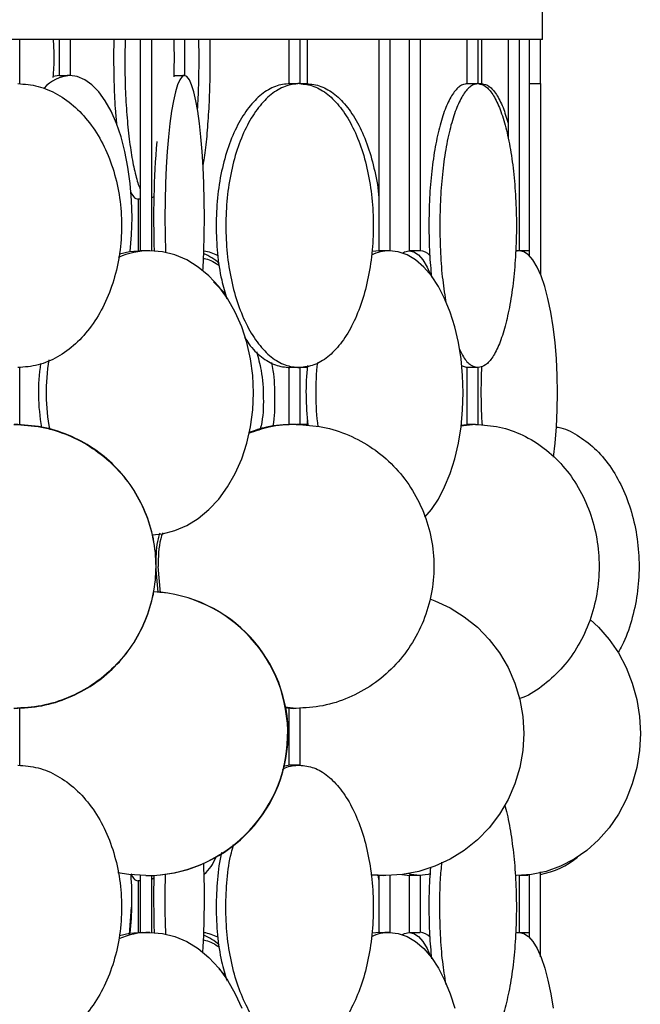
# Model space of a CAD drawing. Header units: millimetres. Extents: x 599 to 2581, y 477 to 2698.
# Tile 17 of 30: x 1101 to 1211, y 1588 to 1762. Entities that reach past the tile are written whole.
import ezdxf

# ---------------------------------------------------------------- set-up
doc = ezdxf.new("R2010")
doc.units = ezdxf.units.MM

msp = doc.modelspace()

# ---------------------------------------------------------------- linework, layer by layer
at = {"color": 7, "linetype": 'Continuous', "lineweight": 25}
for p, q in [((1193.43, 1758.17), (1193.43, 1765.17)), ((1193.43, 1758.17), (618.43, 1758.17)), ((1101.34, 1750.35), (1101.34, 1758.17)), ((1108.27, 1758.17), (1108.27, 1751.78)), ((1110.27, 1751.78), (1110.27, 1758.17)), ((1117.93, 1758.17), (1117.88, 1755.01)), ((1119.9, 1758.17), (1119.84, 1755.01)), ((1122.59, 1758.17), (1122.59, 1720.93)), ((1124.59, 1720.94), (1124.59, 1758.17)), ((1130.4, 1751.78), (1130.4, 1758.17)), ((1132.84, 1758.17), (1132.88, 1755.01)), ((1134.82, 1758.17), (1134.86, 1755.01)), ((1148.77, 1758.17), (1148.77, 1750.35)), ((1150.77, 1750.35), (1150.77, 1758.17)), ((1152.02, 1750.35), (1152.02, 1758.17)), ((1164.61, 1758.17), (1164.61, 1720.94)), ((1166.61, 1720.94), (1166.61, 1758.17)), ((1169.92, 1758.17), (1169.92, 1720.94)), ((1171.92, 1720.94), (1171.92, 1758.17)), ((1180.11, 1758.17), (1180.11, 1750.35)), ((1182.11, 1750.35), (1182.11, 1758.17)), ((1182.76, 1750.35), (1182.76, 1758.17)), ((1187.37, 1758.17), (1187.37, 1740.66)), ((1189.37, 1720.94), (1189.37, 1758.17)), ((1191.05, 1758.17), (1191.05, 1750.35)), ((1193.05, 1750.35), (1193.05, 1758.17)), ((1108.37, 1751.78), (1107.19, 1751.64)), ((1124.97, 1730.46), (1124.59, 1730.24)), ((1122.2, 1730.04), (1122.2, 1720.92)), ((1121.05, 1725.37), (1121.03, 1725.07)), ((1121.04, 1725.57), (1121.05, 1725.37)), ((1164.76, 1720.94), (1163.36, 1720.8)), ((1189.34, 1720.94), (1188.69, 1720.83)), ((1135.47, 1715.48), (1137.6, 1713.35)), ((1179.12, 1700.74), (1180.15, 1700.37)), ((1101.34, 1690.35), (1101.34, 1700.39)), ((1148.77, 1700.39), (1148.77, 1690.35)), ((1150.77, 1690.35), (1150.77, 1700.39)), ((1180.11, 1700.39), (1180.11, 1690.35)), ((1182.11, 1690.35), (1182.11, 1700.39)), ((1151.99, 1690.37), (1151.6, 1690.21)), ((1152.02, 1690.35), (1152.02, 1691.07)), ((1181.6, 1690.37), (1179.01, 1690.07)), ((1180.62, 1690.37), (1179.02, 1690.19)), ((1125.3, 1664.76), (1125.68, 1660.81)), ((1126.16, 1660.72), (1125.72, 1665.37)), ((1101.34, 1630.35), (1101.34, 1640.39)), ((1150.01, 1640.37), (1148.01, 1640.57)), ((1148.02, 1640.52), (1149.53, 1640.37)), ((1148.77, 1640.39), (1148.77, 1630.35)), ((1150.77, 1630.35), (1150.77, 1640.39)), ((1148.92, 1630.37), (1147.77, 1630.15)), ((1122.59, 1610.96), (1122.59, 1600.93)), ((1124.59, 1600.94), (1124.59, 1610.96)), ((1165.85, 1610.94), (1163.19, 1611.09)), ((1163.22, 1611.04), (1165.38, 1610.94)), ((1164.61, 1610.96), (1164.61, 1600.94)), ((1166.61, 1600.94), (1166.61, 1610.95)), ((1168.64, 1611.11), (1170.05, 1610.94)), ((1169.92, 1610.95), (1169.92, 1600.94)), ((1171.92, 1600.94), (1171.92, 1610.94)), ((1189.37, 1600.94), (1189.37, 1610.95)), ((1190.89, 1610.94), (1189.98, 1610.98)), ((1122.2, 1610.04), (1122.2, 1600.92)), ((1124.97, 1610.46), (1124.59, 1610.24)), ((1120.71, 1600.58), (1121.05, 1605.37)), ((1164.76, 1600.94), (1163.36, 1600.8)), ((1188.7, 1600.83), (1189.34, 1600.94)), ((1136.47, 1594.48), (1137.6, 1593.35))]:
    msp.add_line(p, q, dxfattribs=at)
at = {"color": 7, "linetype": 'Continuous', "lineweight": 25, "flags": 128}
for points in [[(1120.8, 1720.78), (1120.81, 1720.8), (1121.05, 1723.77), (1121.13, 1726.78), (1121.05, 1729.8), (1120.81, 1732.77), (1120.41, 1735.65), (1119.87, 1738.4), (1119.19, 1740.99), (1118.37, 1743.36), (1117.43, 1745.5), (1116.39, 1747.36), (1115.26, 1748.92), (1114.05, 1750.16), (1112.79, 1751.06), (1111.49, 1751.6), (1110.17, 1751.78)], [(1130.39, 1751.78), (1129.98, 1751.6), (1129.56, 1751.06), (1129.16, 1750.16), (1128.78, 1748.92), (1128.42, 1747.36), (1128.09, 1745.5), (1127.79, 1743.36), (1127.53, 1740.99), (1127.31, 1738.4), (1127.14, 1735.65), (1127.02, 1732.77), (1126.94, 1729.8), (1126.92, 1726.78), (1126.94, 1723.77), (1127.02, 1720.8), (1127.02, 1720.66)], [(1133.62, 1717.43), (1133.65, 1717.92), (1133.77, 1720.8), (1133.85, 1723.77), (1133.87, 1726.78), (1133.85, 1729.8), (1133.77, 1732.77), (1133.65, 1735.65), (1133.48, 1738.4), (1133.26, 1740.99), (1133, 1743.36), (1132.7, 1745.5), (1132.37, 1747.36), (1132.01, 1748.92), (1131.63, 1750.16), (1131.23, 1751.06), (1130.81, 1751.6), (1130.39, 1751.78)], [(1122.91, 1720.94), (1120.71, 1720.76), (1118.9, 1720.33)], [(1124.59, 1670.95), (1126.48, 1671.12), (1128.65, 1671.67), (1130.76, 1672.57), (1132.77, 1673.81), (1134.66, 1675.37), (1136.39, 1677.23), (1137.95, 1679.36), (1139.31, 1681.74), (1140.46, 1684.32), (1141.36, 1687.08), (1142.02, 1689.96), (1142.42, 1692.93), (1142.55, 1695.94), (1142.42, 1698.96), (1142.02, 1701.92), (1141.36, 1704.81), (1140.46, 1707.56), (1139.31, 1710.14), (1137.95, 1712.52), (1136.39, 1714.65), (1134.66, 1716.52), (1132.77, 1718.08), (1130.76, 1719.32), (1128.65, 1720.22), (1126.48, 1720.76), (1124.28, 1720.94)], [(1172.72, 1674.03), (1173.85, 1675.37), (1175.08, 1677.23), (1176.19, 1679.36), (1177.16, 1681.74), (1177.97, 1684.32), (1178.61, 1687.08), (1179.08, 1689.96), (1179.36, 1692.93), (1179.46, 1695.94), (1179.36, 1698.96), (1179.08, 1701.92), (1178.61, 1704.81), (1177.97, 1707.56), (1177.16, 1710.14), (1176.19, 1712.52), (1175.08, 1714.65), (1173.85, 1716.52), (1172.51, 1718.08), (1171.08, 1719.32), (1169.58, 1720.22), (1168.03, 1720.76), (1166.47, 1720.94)], [(1168.76, 1720.55), (1169.14, 1720.76), (1169.95, 1720.94)], [(1169.95, 1720.94), (1170.77, 1720.76), (1171.57, 1720.22), (1172.35, 1719.32), (1173.09, 1718.08), (1173.72, 1716.69)], [(1171.91, 1720.94), (1171.92, 1720.94), (1171.84, 1720.93), (1171.66, 1720.93), (1171.39, 1720.92), (1171.07, 1720.92), (1170.74, 1720.93), (1170.42, 1720.93), (1170.16, 1720.94), (1169.99, 1720.94), (1169.95, 1720.94), (1169.95, 1720.94)], [(1195.34, 1684.58), (1195.64, 1687.08), (1195.89, 1689.96), (1196.03, 1692.93), (1196.08, 1695.94), (1196.03, 1698.96), (1195.89, 1701.92), (1195.64, 1704.81), (1195.31, 1707.56), (1194.89, 1710.14), (1194.39, 1712.52), (1193.81, 1714.65), (1193.17, 1716.52), (1192.47, 1718.08), (1191.73, 1719.32), (1190.95, 1720.22), (1190.15, 1720.76), (1189.34, 1720.94)], [(1173.59, 1659.64), (1174.46, 1659.32), (1177.14, 1658.08), (1179.65, 1656.52), (1181.96, 1654.65), (1184.03, 1652.52), (1185.84, 1650.14), (1187.36, 1647.56), (1188.56, 1644.81), (1189.43, 1641.92), (1189.96, 1638.96), (1190.14, 1635.94), (1189.96, 1632.93), (1189.43, 1629.96), (1188.56, 1627.08), (1187.36, 1624.32), (1185.84, 1621.74), (1184.03, 1619.36), (1181.96, 1617.23), (1179.65, 1615.37), (1177.14, 1613.81), (1174.46, 1612.57), (1171.66, 1611.67), (1168.78, 1611.12), (1165.85, 1610.94)], [(1201.84, 1656.03), (1203.31, 1654.65), (1205.18, 1652.52), (1206.8, 1650.14), (1208.16, 1647.56), (1209.24, 1644.81), (1210.02, 1641.92), (1210.5, 1638.96), (1210.66, 1635.94), (1210.5, 1632.93), (1210.02, 1629.96), (1209.24, 1627.08), (1208.16, 1624.32), (1206.8, 1621.74), (1205.18, 1619.36), (1203.31, 1617.23), (1201.24, 1615.37), (1198.99, 1613.81), (1196.59, 1612.57), (1194.08, 1611.67), (1191.49, 1611.12), (1188.86, 1610.94)], [(1123.56, 1610.94), (1120.55, 1611.12), (1118.65, 1611.43)], [(1171.79, 1610.94), (1170.31, 1611.12), (1169.8, 1611.27)], [(1173.64, 1611.23), (1173.27, 1611.12), (1171.79, 1610.94)], [(1122.91, 1600.94), (1120.71, 1600.76), (1118.9, 1600.33)], [(1124.28, 1600.94), (1126.48, 1600.76), (1128.65, 1600.22), (1130.76, 1599.32), (1132.77, 1598.08), (1134.66, 1596.52), (1136.39, 1594.65), (1137.95, 1592.52), (1139.31, 1590.14), (1140.46, 1587.56)], [(1166.47, 1600.94), (1168.03, 1600.76), (1169.58, 1600.22), (1171.08, 1599.32), (1172.51, 1598.08), (1173.85, 1596.52), (1175.08, 1594.65), (1176.19, 1592.52), (1177.16, 1590.14), (1177.97, 1587.56)], [(1168.76, 1600.55), (1169.14, 1600.76), (1169.95, 1600.94)], [(1169.95, 1600.94), (1170.77, 1600.76), (1171.57, 1600.22), (1172.35, 1599.32), (1173.09, 1598.08), (1173.72, 1596.69)], [(1189.34, 1600.94), (1190.15, 1600.76), (1190.95, 1600.22), (1191.73, 1599.32), (1192.47, 1598.08), (1193.17, 1596.52), (1193.81, 1594.65), (1194.39, 1592.52), (1194.89, 1590.14), (1195.31, 1587.56)]]:
    msp.add_lwpolyline(points, dxfattribs=at)
at = {"color": 7, "linetype": 'Continuous', "lineweight": 25}
for centre, radius, start, end in [((1110.57, 1745.26), 6.54, 93.5577, 138.9677), ((1290.2, 1726.74), 165.27, 175.3412, 182.0193), ((1124.33, 1707.05), 13.89, 90.2312, 113.8534), ((1130.17, 1711.64), 9.5, 48.2165, 67.7736), ((1132.68, 1713.33), 7.63, 61.9236, 81.7325), ((1166.56, 1713.56), 7.39, 90.6687, 116.0533), ((1171.66, 1718.28), 2.67, 44.1698, 85.2363), ((1138.51, 1695.94), 33.87, 171.2377, 190.3821), ((1139.84, 1695.94), 33.84, 170.1526, 191.1356), ((1199.4, 1695.94), 47.63, 174.205, 186.8702), ((1200.86, 1695.94), 47.38, 173.5251, 187.2844), ((1274.07, 1695.95), 91.48, 177.0639, 183.6039), ((1123.55, 1635.94), 25, 270.0268, 86.8483), ((1123.62, 1635.94), 25, 270.0268, 87.005), ((1129.49, 1616.39), 6.76, 309.813, 340.5672), ((1190.32, 1625.54), 14.67, 280.7994, 309.344), ((962.23, 1606.8), 171.65, 356.8706, 2.1014), ((1065.03, 1606.79), 56.09, 353.8486, 4.3876), ((1302.18, 1606.79), 177.25, 178.6462, 181.8979), ((1303.22, 1606.79), 176.31, 178.5771, 181.9925), ((1124.33, 1587.06), 13.88, 90.2269, 113.5647), ((1130.17, 1591.64), 9.5, 48.2165, 67.7736), ((1132.68, 1593.33), 7.63, 61.938, 81.7329), ((1166.56, 1593.55), 7.39, 90.6766, 116.26), ((1171.66, 1598.28), 2.67, 43.9868, 85.2103)]:
    msp.add_arc(centre, radius, start, end, dxfattribs=at)
for points, knots in [([(1107.22, 1758.17), (1107.29, 1757.12), (1107.44, 1754.88), (1107.28, 1752.65), (1107.2, 1751.47)], [0, 0, 0, 0, 0.471231, 1, 1, 1, 1]), ([(1128.47, 1758.17), (1128.5, 1757.12), (1128.56, 1754.92), (1128.5, 1752.71), (1128.47, 1751.56)], [0, 0, 0, 0, 0.4780366, 1, 1, 1, 1]), ([(1117.88, 1755.01), (1117.89, 1753.38), (1117.93, 1750.12), (1118.13, 1746), (1118.36, 1743.76), (1118.44, 1742.93)], [0, 0, 0, 0, 0.387355, 0.774709, 1, 1, 1, 1]), ([(1119.84, 1755.01), (1119.86, 1753.38), (1119.89, 1750.1), (1120.15, 1745.38), (1120.55, 1741.04), (1121.1, 1737.21), (1121.76, 1734.15), (1122.28, 1732.34), (1122.57, 1731.83), (1122.59, 1731.79)], [0, 0, 0, 0, 0.164306, 0.328612, 0.492918, 0.657224, 0.821531, 0.985837, 1, 1, 1, 1]), ([(1132.88, 1755.01), (1132.87, 1753.37), (1132.85, 1750.2), (1132.7, 1747.2), (1132.63, 1745.76)], [0, 0, 0, 0, 0.517289, 1, 1, 1, 1]), ([(1134.86, 1755.01), (1134.85, 1753.38), (1134.82, 1750.11), (1134.62, 1745.38), (1134.29, 1741.06), (1133.95, 1737.86), (1133.69, 1736.42), (1133.61, 1735.98)], [0, 0, 0, 0, 0.225416, 0.450833, 0.676249, 0.901665, 1, 1, 1, 1]), ([(1110.17, 1751.78), (1110.11, 1751.78), (1109.99, 1751.78), (1109.7, 1751.78), (1109.38, 1751.77), (1109.03, 1751.76), (1108.72, 1751.76), (1108.47, 1751.77), (1108.3, 1751.77), (1108.28, 1751.78), (1108.27, 1751.78)], [0, 0, 0, 0, 0.125445, 0.250887, 0.376392, 0.501938, 0.627416, 0.752822, 0.878266, 1, 1, 1, 1]), ([(1130.39, 1751.78), (1130.37, 1751.78), (1130.32, 1751.78), (1130.1, 1751.78), (1129.82, 1751.77), (1129.49, 1751.76), (1129.15, 1751.76), (1128.84, 1751.77), (1128.59, 1751.77), (1128.43, 1751.78), (1128.42, 1751.78), (1128.41, 1751.78)], [0, 0, 0, 0, 0.112312, 0.224623, 0.336989, 0.449393, 0.561735, 0.674013, 0.786325, 0.898715, 1, 1, 1, 1]), ([(1150.63, 1750.37), (1150.55, 1750.37), (1150.38, 1750.37), (1150.01, 1750.36), (1149.61, 1750.35), (1149.24, 1750.35), (1148.95, 1750.35), (1148.78, 1750.36), (1148.79, 1750.36), (1148.79, 1750.36)], [0, 0, 0, 0, 0.1512735, 0.3026864, 0.4540744, 0.6053324, 0.7565271, 0.907727, 1, 1, 1, 1]), ([(1152, 1750.36), (1152, 1750.36), (1152.01, 1750.36), (1151.84, 1750.35), (1151.55, 1750.35), (1151.18, 1750.35), (1150.86, 1750.36), (1150.7, 1750.36), (1150.67, 1750.36)], [0, 0, 0, 0, 0.1234984, 0.3260767, 0.5284811, 0.7308007, 0.9331274, 1, 1, 1, 1]), ([(1151.87, 1750.37), (1152.72, 1750.28), (1154.42, 1750.09), (1156.88, 1748.6), (1159.14, 1746.29), (1161.12, 1743.16), (1162.75, 1739.35), (1163.91, 1734.99), (1164.53, 1731.87), (1164.61, 1730.24), (1164.61, 1730.24)], [0, 0, 0, 0, 0.142836, 0.285673, 0.428509, 0.571345, 0.714182, 0.857018, 0.999854, 1, 1, 1, 1]), ([(1182.08, 1750.37), (1182.03, 1750.37), (1181.93, 1750.37), (1181.62, 1750.36), (1181.24, 1750.35), (1180.84, 1750.35), (1180.48, 1750.35), (1180.23, 1750.36), (1180.11, 1750.36), (1180.13, 1750.37), (1180.13, 1750.37)], [0, 0, 0, 0, 0.1369, 0.273927, 0.410931, 0.547818, 0.684647, 0.821481, 0.958376, 1, 1, 1, 1]), ([(1182.75, 1750.37), (1182.75, 1750.37), (1182.77, 1750.36), (1182.65, 1750.36), (1182.43, 1750.35), (1182.22, 1750.35), (1182.13, 1750.35)], [0, 0, 0, 0, 0.100277, 0.431304, 0.762277, 1, 1, 1, 1]), ([(1182.73, 1750.37), (1183.17, 1750.28), (1184.05, 1750.09), (1185.32, 1748.59), (1186.46, 1746.42), (1187.08, 1744.37), (1187.37, 1743.41)], [0, 0, 0, 0, 0.257617, 0.515233, 0.77285, 1, 1, 1, 1]), ([(1193.05, 1750.37), (1193.03, 1750.37), (1193, 1750.37), (1192.77, 1750.36), (1192.44, 1750.35), (1192.05, 1750.35), (1191.66, 1750.35), (1191.33, 1750.36), (1191.09, 1750.37), (1191.06, 1750.37), (1191.05, 1750.37)], [0, 0, 0, 0, 0.124979, 0.250073, 0.375146, 0.500112, 0.625025, 0.749943, 0.874918, 1, 1, 1, 1]), ([(1120.86, 1731.38), (1121.03, 1731.04), (1121.47, 1730.18), (1121.93, 1730.08), (1122.22, 1730.01)], [0, 0, 0, 0, 0.383065, 1, 1, 1, 1]), ([(1122.59, 1730.03), (1122.58, 1730.03), (1122.49, 1730.03), (1122.38, 1730.02), (1122.27, 1730.02), (1122.19, 1730.01), (1122.21, 1730.01), (1122.22, 1730.01)], [0, 0, 0, 0, 0.062164, 0.279267, 0.496648, 0.689437, 1, 1, 1, 1]), ([(1135.93, 1725.37), (1135.98, 1723.74), (1136.08, 1720.47), (1136.76, 1716.07), (1137.51, 1713.57), (1137.84, 1712.48)], [0, 0, 0, 0, 0.3611541, 0.7223082, 1, 1, 1, 1]), ([(1173.41, 1725.37), (1173.43, 1723.73), (1173.47, 1720.61), (1173.75, 1717.68), (1173.88, 1716.29)], [0, 0, 0, 0, 0.527422, 1, 1, 1, 1]), ([(1175.33, 1725.37), (1175.36, 1723.73), (1175.41, 1720.47), (1175.79, 1715.79), (1176.23, 1713.04), (1176.44, 1711.7)], [0, 0, 0, 0, 0.338994, 0.677988, 1, 1, 1, 1]), ([(1191.05, 1725.37), (1191.05, 1723.71), (1191.05, 1721.89), (1191.05, 1720.17), (1191.05, 1720.02)], [0, 0, 0, 0, 0.908141, 1, 1, 1, 1]), ([(1193.05, 1725.37), (1193.05, 1723.73), (1193.05, 1720.75), (1193.05, 1717.94), (1193.05, 1716.68)], [0, 0, 0, 0, 0.551618, 1, 1, 1, 1]), ([(1124.28, 1720.94), (1124.19, 1720.94), (1124.01, 1720.94), (1123.67, 1720.93), (1123.33, 1720.93), (1123.02, 1720.92), (1122.78, 1720.92), (1122.62, 1720.93), (1122.61, 1720.93), (1122.6, 1720.93)], [0, 0, 0, 0, 0.145195, 0.290387, 0.435651, 0.580964, 0.726197, 0.871348, 1, 1, 1, 1]), ([(1166.47, 1720.94), (1166.4, 1720.94), (1166.27, 1720.94), (1165.96, 1720.93), (1165.63, 1720.93), (1165.29, 1720.92), (1164.99, 1720.92), (1164.76, 1720.93), (1164.63, 1720.93), (1164.63, 1720.93), (1164.63, 1720.94)], [0, 0, 0, 0, 0.129911, 0.259819, 0.389793, 0.519809, 0.649754, 0.779625, 0.909535, 1, 1, 1, 1]), ([(1189.34, 1720.94), (1189.3, 1720.94), (1189.21, 1720.94), (1188.98, 1720.93), (1188.79, 1720.93), (1188.7, 1720.93)], [0, 0, 0, 0, 0.35204, 0.704073, 1, 1, 1, 1]), ([(1191.19, 1720.94), (1191.18, 1720.94), (1191.15, 1720.94), (1190.98, 1720.93), (1190.73, 1720.93), (1190.41, 1720.92), (1190.07, 1720.92), (1189.74, 1720.93), (1189.5, 1720.93), (1189.4, 1720.93), (1189.37, 1720.94)], [0, 0, 0, 0, 0.132578, 0.265153, 0.397794, 0.53048, 0.663093, 0.79563, 0.928207, 1, 1, 1, 1]), ([(1133.7, 1719.6), (1133.84, 1719.58), (1134.82, 1719.45), (1135.73, 1718.84), (1136.52, 1718.33)], [0, 0, 0, 0, 0.144895, 1, 1, 1, 1]), ([(1140.95, 1705.76), (1141.2, 1705.36), (1142.09, 1703.88), (1143.93, 1702.16), (1146.36, 1700.64), (1148.07, 1700.46), (1148.92, 1700.37)], [0, 0, 0, 0, 0.112342, 0.408228, 0.704114, 1, 1, 1, 1]), ([(1143.04, 1703.21), (1143.34, 1702.11), (1144.09, 1699.46), (1144.32, 1695.02), (1144.22, 1691.5), (1143.76, 1689.74), (1143.71, 1689.55)], [0, 0, 0, 0, 0.249762, 0.602838, 0.955914, 1, 1, 1, 1]), ([(1178.81, 1703.62), (1179.04, 1703.15), (1179.64, 1701.86), (1180.76, 1700.67), (1181.64, 1700.47), (1182.08, 1700.37)], [0, 0, 0, 0, 0.2265779, 0.613289, 1, 1, 1, 1]), ([(1145.7, 1701.25), (1145.79, 1700.8), (1146.18, 1698.79), (1146.26, 1695.02), (1146.23, 1691.65), (1145.93, 1690.05), (1145.92, 1690)], [0, 0, 0, 0, 0.124923, 0.556308, 0.987693, 1, 1, 1, 1]), ([(1150.63, 1700.37), (1150.56, 1700.37), (1150.45, 1700.37), (1150.22, 1700.37), (1150.01, 1700.38), (1149.78, 1700.38), (1149.52, 1700.39), (1149.24, 1700.39), (1149.02, 1700.39), (1148.87, 1700.38), (1148.79, 1700.38), (1148.76, 1700.38), (1148.77, 1700.37), (1148.77, 1700.37)], [0, 0, 0, 0, 0.1303797, 0.2112248, 0.3023345, 0.3936209, 0.4745619, 0.6048902, 0.7353679, 0.8163074, 0.9075412, 0.9988918, 1, 1, 1, 1]), ([(1152.02, 1700.37), (1152.02, 1700.37), (1152.03, 1700.38), (1152, 1700.38), (1151.92, 1700.38), (1151.78, 1700.39), (1151.55, 1700.39), (1151.27, 1700.39), (1151.01, 1700.38), (1150.85, 1700.38), (1150.78, 1700.38), (1150.77, 1700.38)], [0, 0, 0, 0, 0.001149, 0.130902, 0.260907, 0.376179, 0.561785, 0.747604, 0.862874, 0.992804, 1, 1, 1, 1]), ([(1182.08, 1700.37), (1182.04, 1700.37), (1181.97, 1700.37), (1181.79, 1700.37), (1181.61, 1700.38), (1181.4, 1700.38), (1181.14, 1700.39), (1180.84, 1700.39), (1180.57, 1700.39), (1180.37, 1700.38), (1180.23, 1700.38), (1180.15, 1700.37), (1180.11, 1700.37), (1180.12, 1700.37), (1180.12, 1700.37)], [0, 0, 0, 0, 0.117968, 0.191117, 0.2735535, 0.3561498, 0.4293856, 0.5473072, 0.6653639, 0.7385982, 0.821147, 0.9038014, 0.977105, 1, 1, 1, 1]), ([(1150.01, 1690.37), (1148.41, 1690.3), (1145.55, 1690.17), (1142.85, 1689.19), (1141.65, 1688.76)], [0, 0, 0, 0, 0.557295, 1, 1, 1, 1]), ([(1149.53, 1690.37), (1147.94, 1690.3), (1145.25, 1690.19), (1142.71, 1689.28), (1141.68, 1688.92)], [0, 0, 0, 0, 0.594003, 1, 1, 1, 1]), ([(1150.01, 1690.37), (1149.91, 1690.37), (1149.72, 1690.37), (1149.42, 1690.36), (1149.16, 1690.36), (1148.95, 1690.35), (1148.82, 1690.35), (1148.76, 1690.35), (1148.78, 1690.35), (1148.78, 1690.35)], [0, 0, 0, 0, 0.163052, 0.325357, 0.488334, 0.651018, 0.813719, 0.976682, 1, 1, 1, 1]), ([(1151.99, 1690.37), (1151.96, 1690.37), (1151.9, 1690.37), (1151.7, 1690.36), (1151.46, 1690.36), (1151.18, 1690.35), (1150.88, 1690.35), (1150.59, 1690.35), (1150.34, 1690.35), (1150.22, 1690.36), (1150.17, 1690.36)], [0, 0, 0, 0, 0.1252252, 0.2498766, 0.3750448, 0.4999869, 0.6249433, 0.7500999, 0.8747247, 1, 1, 1, 1]), ([(1181.6, 1690.37), (1181.52, 1690.37), (1181.34, 1690.37), (1181.04, 1690.36), (1180.75, 1690.36), (1180.49, 1690.35), (1180.28, 1690.35), (1180.16, 1690.35), (1180.1, 1690.35), (1180.12, 1690.35), (1180.12, 1690.35)], [0, 0, 0, 0, 0.141661, 0.282672, 0.424268, 0.565608, 0.706965, 0.848548, 0.989529, 1, 1, 1, 1]), ([(1181.6, 1690.37), (1183.03, 1690.28), (1185.88, 1690.09), (1190, 1688.6), (1193.79, 1686.29), (1197.11, 1683.16), (1199.84, 1679.35), (1201.87, 1675), (1203.12, 1670.28), (1203.54, 1665.37), (1203.12, 1660.46), (1201.87, 1655.74), (1199.84, 1651.39), (1197.12, 1647.56), (1193.77, 1644.5), (1191.08, 1642.64), (1189.48, 1642.1), (1189.24, 1642.03)], [0, 0, 0, 0, 0.070561, 0.141121, 0.211682, 0.282243, 0.352803, 0.423364, 0.493925, 0.564485, 0.635046, 0.705607, 0.776167, 0.846728, 0.917289, 0.987849, 1, 1, 1, 1]), ([(1195.84, 1689.94), (1195.96, 1689.92), (1197.23, 1689.76), (1199.56, 1688.55), (1202.64, 1686.31), (1205.34, 1683.16), (1207.55, 1679.35), (1209.19, 1675), (1210.21, 1670.28), (1210.55, 1665.37), (1210.21, 1660.45), (1209.17, 1655.77), (1207.97, 1652.28), (1206.97, 1650.62), (1206.72, 1650.21)], [0, 0, 0, 0, 0.0101767, 0.1059411, 0.2017055, 0.2974699, 0.3932343, 0.4889988, 0.5847632, 0.6805276, 0.776292, 0.8720564, 0.9678208, 1, 1, 1, 1]), ([(1126, 1671.22), (1125.9, 1670.9), (1125.37, 1669.21), (1125.33, 1667.42), (1125.3, 1665.97)], [0, 0, 0, 0, 0.192119, 1, 1, 1, 1]), ([(1126.5, 1671.3), (1126.39, 1670.95), (1125.79, 1669.04), (1125.75, 1667.02), (1125.72, 1665.37)], [0, 0, 0, 0, 0.184032, 1, 1, 1, 1]), ([(1150.01, 1640.37), (1149.92, 1640.37), (1149.72, 1640.37), (1149.43, 1640.37), (1149.16, 1640.38), (1148.97, 1640.39), (1148.84, 1640.39), (1148.77, 1640.39), (1148.78, 1640.39), (1148.78, 1640.39)], [0, 0, 0, 0, 0.1518706, 0.325431, 0.4880799, 0.6507289, 0.7802906, 0.9319816, 1, 1, 1, 1]), ([(1147.62, 1629.61), (1147.78, 1629.71), (1148.74, 1630.31), (1149.77, 1630.34), (1150.63, 1630.37)], [0, 0, 0, 0, 0.161821, 1, 1, 1, 1]), ([(1150.63, 1630.37), (1150.55, 1630.37), (1150.38, 1630.37), (1150.01, 1630.36), (1149.61, 1630.35), (1149.24, 1630.35), (1148.95, 1630.35), (1148.78, 1630.36), (1148.79, 1630.36), (1148.79, 1630.36)], [0, 0, 0, 0, 0.1512735, 0.3026864, 0.4540744, 0.6053324, 0.7565271, 0.907727, 1, 1, 1, 1]), ([(1186.75, 1623.35), (1186.78, 1623.25), (1187.16, 1622.12), (1187.71, 1619.3), (1188.35, 1615.01), (1188.73, 1610.27), (1188.87, 1605.37), (1188.74, 1600.46), (1188.35, 1595.74), (1187.72, 1591.39), (1186.88, 1587.58), (1185.85, 1584.44), (1184.68, 1582.13), (1183.4, 1580.65), (1182.52, 1580.46), (1182.08, 1580.37)], [0, 0, 0, 0, 0.0081331, 0.0907887, 0.1734443, 0.2560998, 0.3387554, 0.421411, 0.5040666, 0.5867221, 0.6693777, 0.7520333, 0.8346889, 0.9173444, 1, 1, 1, 1]), ([(1137.64, 1605.37), (1137.69, 1607), (1137.8, 1610.26), (1138.33, 1614), (1138.89, 1615.91), (1139.03, 1616.39)], [0, 0, 0, 0, 0.428095, 0.856191, 1, 1, 1, 1]), ([(1136.93, 1614.97), (1136.92, 1614.96), (1136.52, 1613.51), (1136.1, 1610.25), (1135.99, 1606.99), (1135.93, 1605.37)], [0, 0, 0, 0, 0.004387, 0.502194, 1, 1, 1, 1]), ([(1173.71, 1612.37), (1173.65, 1611.67), (1173.44, 1609.41), (1173.42, 1607.02), (1173.41, 1605.37)], [0, 0, 0, 0, 0.311746, 1, 1, 1, 1]), ([(1175.33, 1605.37), (1175.35, 1607.01), (1175.38, 1609.72), (1175.62, 1612.28), (1175.71, 1613.29)], [0, 0, 0, 0, 0.60668, 1, 1, 1, 1]), ([(1120.93, 1611.25), (1121.08, 1610.97), (1121.49, 1610.16), (1121.93, 1610.07), (1122.22, 1610.01)], [0, 0, 0, 0, 0.3485523, 1, 1, 1, 1]), ([(1123.56, 1610.94), (1123.67, 1610.94), (1123.9, 1610.94), (1124.14, 1610.95), (1124.34, 1610.95), (1124.49, 1610.96), (1124.6, 1610.96), (1124.58, 1610.96), (1124.58, 1610.96)], [0, 0, 0, 0, 0.210045, 0.420085, 0.489547, 0.6997, 0.909858, 1, 1, 1, 1]), ([(1164.61, 1610.24), (1164.61, 1610.24), (1164.6, 1610.5), (1164.55, 1610.73), (1164.5, 1610.97)], [0, 0, 0, 0, 0.006548, 1, 1, 1, 1]), ([(1165.85, 1610.94), (1165.74, 1610.94), (1165.52, 1610.94), (1165.18, 1610.95), (1164.9, 1610.96), (1164.71, 1610.96), (1164.61, 1610.96), (1164.62, 1610.96), (1164.63, 1610.96)], [0, 0, 0, 0, 0.18633, 0.372656, 0.559076, 0.745557, 0.931936, 1, 1, 1, 1]), ([(1171.79, 1610.94), (1171.72, 1610.94), (1171.59, 1610.94), (1171.3, 1610.95), (1170.97, 1610.96), (1170.63, 1610.96), (1170.32, 1610.96), (1170.08, 1610.96), (1169.94, 1610.95), (1169.93, 1610.95), (1169.93, 1610.95)], [0, 0, 0, 0, 0.12822, 0.256437, 0.384718, 0.513042, 0.641296, 0.769476, 0.895994, 1, 1, 1, 1]), ([(1190.89, 1610.94), (1190.81, 1610.94), (1190.63, 1610.94), (1190.3, 1610.95), (1189.96, 1610.96), (1189.64, 1610.96), (1189.48, 1610.96), (1189.41, 1610.96)], [0, 0, 0, 0, 0.200549, 0.401095, 0.601741, 0.802454, 1, 1, 1, 1]), ([(1191.05, 1611), (1191.05, 1610.75), (1191.05, 1608.94), (1191.05, 1607.02), (1191.05, 1605.37)], [0, 0, 0, 0, 0.138096, 1, 1, 1, 1]), ([(1193.05, 1605.37), (1193.05, 1607.02), (1193.05, 1609.14), (1193.05, 1611.14), (1193.05, 1611.58)], [0, 0, 0, 0, 0.778039, 1, 1, 1, 1]), ([(1122.59, 1610.03), (1122.58, 1610.03), (1122.49, 1610.03), (1122.38, 1610.02), (1122.27, 1610.02), (1122.19, 1610.01), (1122.21, 1610.01), (1122.22, 1610.01)], [0, 0, 0, 0, 0.062164, 0.279267, 0.496648, 0.689437, 1, 1, 1, 1]), ([(1135.93, 1605.37), (1135.98, 1603.73), (1136.08, 1600.47), (1136.76, 1596.05), (1137.52, 1593.52), (1137.86, 1592.41)], [0, 0, 0, 0, 0.359058, 0.718116, 1, 1, 1, 1]), ([(1173.41, 1605.37), (1173.43, 1603.73), (1173.47, 1600.6), (1173.75, 1597.66), (1173.88, 1596.26)], [0, 0, 0, 0, 0.5258855, 1, 1, 1, 1]), ([(1176.43, 1591.77), (1176.22, 1593.09), (1175.79, 1595.82), (1175.41, 1600.47), (1175.36, 1603.73), (1175.33, 1605.37)], [0, 0, 0, 0, 0.317918, 0.658959, 1, 1, 1, 1]), ([(1191.05, 1605.37), (1191.05, 1603.71), (1191.05, 1601.91), (1191.05, 1600.21), (1191.05, 1600.07)], [0, 0, 0, 0, 0.9169877, 1, 1, 1, 1]), ([(1193.05, 1596.61), (1193.05, 1597.89), (1193.05, 1600.72), (1193.05, 1603.73), (1193.05, 1605.37)], [0, 0, 0, 0, 0.453021, 1, 1, 1, 1]), ([(1122.61, 1600.93), (1122.61, 1600.93), (1122.6, 1600.93), (1122.72, 1600.92), (1122.93, 1600.92), (1123.23, 1600.93), (1123.56, 1600.93), (1123.9, 1600.94), (1124.14, 1600.94), (1124.25, 1600.94), (1124.28, 1600.94)], [0, 0, 0, 0, 0.0827827, 0.2280758, 0.3732896, 0.5184209, 0.6635952, 0.8088709, 0.9541482, 1, 1, 1, 1]), ([(1164.63, 1600.94), (1164.62, 1600.94), (1164.61, 1600.93), (1164.71, 1600.93), (1164.91, 1600.92), (1165.19, 1600.92), (1165.52, 1600.93), (1165.86, 1600.93), (1166.17, 1600.94), (1166.37, 1600.94), (1166.45, 1600.94), (1166.47, 1600.94)], [0, 0, 0, 0, 0.049252, 0.179225, 0.309241, 0.439186, 0.569057, 0.698967, 0.828968, 0.958969, 1, 1, 1, 1]), ([(1169.95, 1600.94), (1170, 1600.94), (1170.08, 1600.94), (1170.32, 1600.93), (1170.63, 1600.93), (1170.97, 1600.92), (1171.3, 1600.92), (1171.59, 1600.93), (1171.8, 1600.93), (1171.91, 1600.94), (1171.91, 1600.94), (1171.9, 1600.94)], [0, 0, 0, 0, 0.11755, 0.235098, 0.352705, 0.470351, 0.587932, 0.705446, 0.822996, 0.940627, 1, 1, 1, 1]), ([(1188.7, 1600.93), (1188.76, 1600.93), (1188.92, 1600.93), (1189.14, 1600.94), (1189.28, 1600.94), (1189.33, 1600.94), (1189.34, 1600.94)], [0, 0, 0, 0, 0.183065, 0.535857, 0.888652, 1, 1, 1, 1]), ([(1189.37, 1600.94), (1189.38, 1600.94), (1189.44, 1600.93), (1189.65, 1600.93), (1189.96, 1600.92), (1190.3, 1600.92), (1190.63, 1600.93), (1190.91, 1600.93), (1191.11, 1600.94), (1191.18, 1600.94), (1191.19, 1600.94), (1191.19, 1600.94)], [0, 0, 0, 0, 0.03046, 0.163002, 0.295588, 0.428101, 0.560539, 0.693017, 0.825587, 0.958158, 1, 1, 1, 1]), ([(1133.72, 1599.6), (1133.85, 1599.58), (1134.82, 1599.44), (1135.73, 1598.84), (1136.52, 1598.33)], [0, 0, 0, 0, 0.141171, 1, 1, 1, 1])]:
    msp.add_open_spline(points, degree=3, knots=knots, dxfattribs=at)
for points in [[(1101.03, 1750.37), (1102.22, 1750.28), (1104.61, 1750.09), (1108.06, 1748.6), (1111.24, 1746.29), (1114.03, 1743.16), (1116.32, 1739.35), (1118.01, 1735), (1119.06, 1730.28), (1119.41, 1725.37), (1119.06, 1720.46), (1118.01, 1715.74), (1116.32, 1711.39), (1114.03, 1707.58), (1111.24, 1704.44), (1108.06, 1702.13), (1104.61, 1700.65), (1102.22, 1700.46), (1101.03, 1700.37)], [(1148.92, 1750.37), (1148.07, 1750.28), (1146.37, 1750.09), (1143.91, 1748.6), (1141.65, 1746.29), (1139.67, 1743.16), (1138.05, 1739.35), (1136.84, 1735), (1136.07, 1730.28), (1135.98, 1727), (1135.93, 1725.37)], [(1150.63, 1750.37), (1149.78, 1750.28), (1148.08, 1750.09), (1145.62, 1748.6), (1143.36, 1746.29), (1141.38, 1743.16), (1139.75, 1739.35), (1138.55, 1735), (1137.78, 1730.28), (1137.68, 1727), (1137.64, 1725.37)], [(1150.63, 1750.37), (1151.48, 1750.28), (1153.18, 1750.09), (1155.63, 1748.6), (1157.89, 1746.29), (1159.87, 1743.16), (1161.5, 1739.35), (1162.7, 1735), (1163.45, 1730.28), (1163.7, 1725.37), (1163.45, 1720.46), (1162.7, 1715.74), (1161.5, 1711.39), (1159.87, 1707.58), (1157.89, 1704.44), (1155.63, 1702.13), (1153.18, 1700.65), (1151.48, 1700.46), (1150.63, 1700.37)], [(1180.15, 1750.37), (1179.71, 1750.28), (1178.83, 1750.09), (1177.55, 1748.6), (1176.38, 1746.29), (1175.35, 1743.16), (1174.51, 1739.35), (1173.88, 1735), (1173.48, 1730.28), (1173.43, 1727), (1173.41, 1725.37)], [(1182.08, 1750.37), (1181.64, 1750.28), (1180.75, 1750.09), (1179.48, 1748.6), (1178.31, 1746.29), (1177.28, 1743.16), (1176.43, 1739.35), (1175.81, 1735), (1175.41, 1730.28), (1175.36, 1727), (1175.33, 1725.37)], [(1182.08, 1750.37), (1182.52, 1750.28), (1183.4, 1750.09), (1184.68, 1748.6), (1185.85, 1746.29), (1186.88, 1743.16), (1187.72, 1739.35), (1188.35, 1735), (1188.74, 1730.28), (1188.87, 1725.37), (1188.74, 1720.46), (1188.35, 1715.74), (1187.72, 1711.39), (1186.88, 1707.58), (1185.85, 1704.44), (1184.68, 1702.13), (1183.4, 1700.65), (1182.52, 1700.46), (1182.08, 1700.37)], [(1191.05, 1750.37), (1191.05, 1750.28), (1191.05, 1750.09), (1191.05, 1748.6), (1191.05, 1746.29), (1191.05, 1743.16), (1191.05, 1739.35), (1191.05, 1735), (1191.05, 1730.28), (1191.05, 1727), (1191.05, 1725.37)], [(1193.05, 1750.37), (1193.05, 1750.28), (1193.05, 1750.09), (1193.05, 1748.6), (1193.05, 1746.29), (1193.05, 1743.16), (1193.05, 1739.35), (1193.05, 1735), (1193.05, 1730.28), (1193.05, 1727), (1193.05, 1725.37)], [(1137.64, 1725.37), (1137.68, 1723.73), (1137.78, 1720.46), (1138.55, 1715.74), (1139.75, 1711.39), (1141.38, 1707.58), (1143.36, 1704.44), (1145.62, 1702.13), (1148.08, 1700.65), (1149.78, 1700.46), (1150.63, 1700.37)], [(1100.31, 1690.37), (1101.94, 1690.28), (1105.22, 1690.09), (1109.93, 1688.6), (1114.28, 1686.29), (1118.09, 1683.16), (1121.22, 1679.35), (1123.54, 1675), (1124.97, 1670.28), (1125.46, 1665.37), (1124.97, 1660.46), (1123.54, 1655.74), (1121.22, 1651.39), (1118.09, 1647.58), (1114.28, 1644.44), (1109.93, 1642.13), (1105.22, 1640.65), (1101.94, 1640.46), (1100.31, 1640.37)], [(1100.38, 1640.37), (1102.01, 1640.46), (1105.28, 1640.65), (1110, 1642.13), (1114.35, 1644.44), (1118.16, 1647.58), (1121.29, 1651.39), (1123.61, 1655.74), (1125.04, 1660.46), (1125.52, 1665.37), (1125.04, 1670.28), (1123.61, 1675), (1121.29, 1679.35), (1118.16, 1683.16), (1114.35, 1686.29), (1110, 1688.6), (1105.28, 1690.09), (1102.01, 1690.28), (1100.38, 1690.37)], [(1150.01, 1690.37), (1151.6, 1690.28), (1154.78, 1690.09), (1159.36, 1688.6), (1163.59, 1686.29), (1167.29, 1683.16), (1170.33, 1679.35), (1172.59, 1675), (1173.98, 1670.28), (1174.45, 1665.37), (1173.98, 1660.46), (1172.59, 1655.74), (1170.33, 1651.39), (1167.29, 1647.58), (1163.59, 1644.44), (1159.36, 1642.13), (1154.78, 1640.65), (1151.6, 1640.46), (1150.01, 1640.37)], [(1101.03, 1630.37), (1102.22, 1630.28), (1104.61, 1630.09), (1108.06, 1628.6), (1111.24, 1626.29), (1114.03, 1623.16), (1116.32, 1619.35), (1118.01, 1615), (1119.06, 1610.28), (1119.41, 1605.37), (1119.06, 1600.46), (1118.01, 1595.74), (1116.32, 1591.39), (1114.03, 1587.58), (1111.24, 1584.44), (1108.06, 1582.13), (1104.61, 1580.65), (1102.22, 1580.46), (1101.03, 1580.37)], [(1150.63, 1630.37), (1151.48, 1630.28), (1153.18, 1630.09), (1155.63, 1628.6), (1157.89, 1626.29), (1159.87, 1623.16), (1161.5, 1619.35), (1162.7, 1615), (1163.45, 1610.28), (1163.7, 1605.37), (1163.45, 1600.46), (1162.7, 1595.74), (1161.5, 1591.39), (1159.87, 1587.58), (1157.89, 1584.44), (1155.63, 1582.13), (1153.18, 1580.65), (1151.48, 1580.46), (1150.63, 1580.37)], [(1150.63, 1580.37), (1149.78, 1580.46), (1148.08, 1580.65), (1145.62, 1582.13), (1143.36, 1584.44), (1141.38, 1587.58), (1139.75, 1591.39), (1138.55, 1595.74), (1137.78, 1600.46), (1137.68, 1603.73), (1137.64, 1605.37)]]:
    msp.add_open_spline(points, degree=3, dxfattribs=at)

doc.saveas('drawing.dxf')
